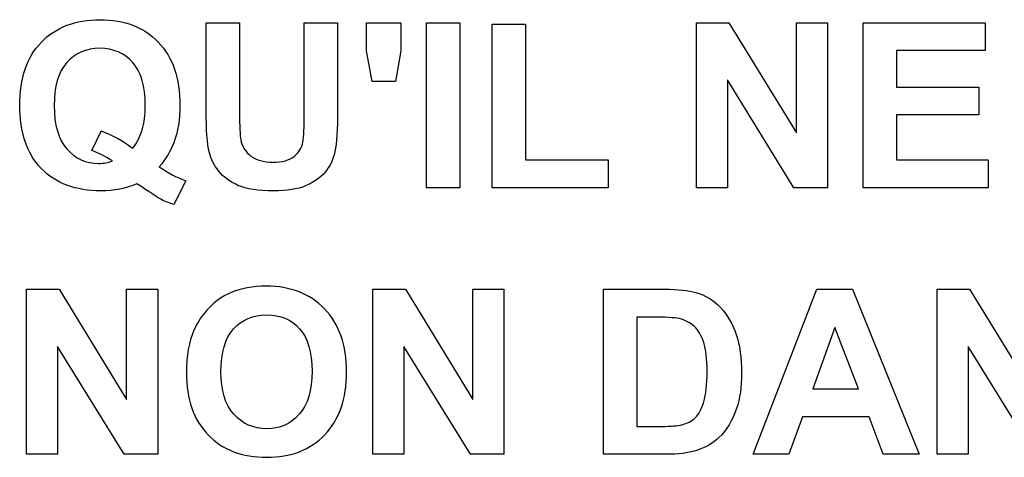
# Paper-space layout 'Layout1' of a CAD drawing. Header units: inches. Extents: x 0.4 to 10.7, y 0.8 to 8.1.
# Tile 13 of 22: x 5.866 to 6.106, y 4.167 to 4.273. Entities that reach past the tile are written whole.
import ezdxf

# ---------------------------------------------------------------- set-up
doc = ezdxf.new("R2010")
doc.units = ezdxf.units.IN
doc.header["$MEASUREMENT"] = 0
doc.layers.add('Default', color=7, linetype='Continuous')
doc.layers.add('SSS-TERMINAL_COV', color=7, linetype='Continuous')

# ---------------------------------------------------------------- blocks, each defined once
blk = doc.blocks.new('SE')
at = {"layer": 'SSS-TERMINAL_COV', "color": 7, "linetype": 'Continuous'}
for p, q in [((5.911603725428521, 4.272360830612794), (5.919705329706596, 4.272360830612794)), ((5.935453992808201, 4.272360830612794), (5.943555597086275, 4.272360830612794)), ((5.950560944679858, 4.265542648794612), (5.950560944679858, 4.272360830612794)), ((5.950560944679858, 4.272360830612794), (5.958929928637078, 4.272360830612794)), ((5.958929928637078, 4.272360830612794), (5.958929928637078, 4.265542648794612)), ((5.965159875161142, 4.232173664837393), (5.965159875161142, 4.272360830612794)), ((5.965159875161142, 4.272360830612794), (5.973288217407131, 4.272360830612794)), ((5.973288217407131, 4.272360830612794), (5.973288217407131, 4.232173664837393)), ((5.981202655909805, 4.232173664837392), (5.981202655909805, 4.271986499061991)), ((5.981202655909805, 4.271986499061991), (5.98930426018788, 4.271986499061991)), ((5.98930426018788, 4.271986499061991), (5.98930426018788, 4.238965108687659)), ((6.030828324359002, 4.232173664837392), (6.030828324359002, 4.272360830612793)), ((6.030828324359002, 4.272360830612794), (6.038716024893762, 4.272360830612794)), ((6.038716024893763, 4.272360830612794), (6.055159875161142, 4.245542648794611)), ((6.055159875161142, 4.245542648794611), (6.055159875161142, 4.272360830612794)), ((6.055159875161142, 4.272360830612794), (6.062699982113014, 4.272360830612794)), ((6.062699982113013, 4.272360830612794), (6.062699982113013, 4.232173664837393)), ((6.071389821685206, 4.232173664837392), (6.071389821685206, 4.272360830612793)), ((6.071389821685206, 4.272360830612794), (6.101095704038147, 4.272360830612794)), ((6.101095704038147, 4.272360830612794), (6.101095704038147, 4.265569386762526)), ((5.952004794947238, 4.258029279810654), (5.950560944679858, 4.265542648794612)), ((5.958929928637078, 4.265542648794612), (5.957673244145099, 4.258029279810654)), ((6.101095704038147, 4.265569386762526), (6.079491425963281, 4.265569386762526)), ((6.079491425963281, 4.265569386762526), (6.079491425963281, 4.256692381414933)), ((5.957673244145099, 4.258029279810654), (5.952004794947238, 4.258029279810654)), ((6.038368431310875, 4.25843034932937), (6.038368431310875, 4.232173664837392)), ((6.05454490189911, 4.232173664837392), (6.038368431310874, 4.25843034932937)), ((6.079491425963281, 4.256692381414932), (6.099571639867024, 4.256692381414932)), ((6.099571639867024, 4.256692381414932), (6.099571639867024, 4.249900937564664)), ((6.099571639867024, 4.249900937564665), (6.079491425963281, 4.249900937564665)), ((6.079491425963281, 4.249900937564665), (6.079491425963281, 4.23896510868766)), ((5.883769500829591, 4.241237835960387), (5.886042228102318, 4.245943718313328)), ((5.98930426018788, 4.23896510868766), (6.009411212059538, 4.23896510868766)), ((6.009411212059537, 4.23896510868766), (6.009411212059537, 4.232173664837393)), ((6.079491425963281, 4.23896510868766), (6.101844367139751, 4.23896510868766)), ((6.101844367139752, 4.23896510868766), (6.101844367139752, 4.232173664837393)), ((5.906683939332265, 4.233884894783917), (5.903689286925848, 4.228136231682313)), ((5.973288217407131, 4.232173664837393), (5.965159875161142, 4.232173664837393)), ((6.009411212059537, 4.232173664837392), (5.981202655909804, 4.232173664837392)), ((6.038368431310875, 4.232173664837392), (6.030828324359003, 4.232173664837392)), ((6.062699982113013, 4.232173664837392), (6.05454490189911, 4.232173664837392)), ((6.101844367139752, 4.232173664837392), (6.071389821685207, 4.232173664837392)), ((5.867913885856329, 4.16728061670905), (5.867913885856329, 4.207467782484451)), ((5.867913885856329, 4.207467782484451), (5.875828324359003, 4.207467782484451)), ((5.875828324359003, 4.207467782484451), (5.892245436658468, 4.180649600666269)), ((5.892245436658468, 4.180649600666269), (5.892245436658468, 4.207467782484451)), ((5.892245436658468, 4.207467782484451), (5.899812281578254, 4.207467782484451)), ((5.899812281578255, 4.207467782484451), (5.899812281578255, 4.16728061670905)), ((5.95213848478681, 4.16728061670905), (5.95213848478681, 4.207467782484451)), ((5.95213848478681, 4.207467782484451), (5.960052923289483, 4.207467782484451)), ((5.960052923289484, 4.207467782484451), (5.976496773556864, 4.180649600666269)), ((5.976496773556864, 4.180649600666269), (5.976496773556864, 4.207467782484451)), ((5.976496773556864, 4.207467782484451), (5.984036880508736, 4.207467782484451)), ((5.984036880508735, 4.207467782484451), (5.984036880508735, 4.16728061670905)), ((6.008261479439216, 4.16728061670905), (6.008261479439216, 4.207467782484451)), ((6.044678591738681, 4.16728061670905), (6.060133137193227, 4.207467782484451)), ((6.060133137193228, 4.207467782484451), (6.068796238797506, 4.207467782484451)), ((6.068796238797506, 4.207467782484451), (6.085052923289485, 4.16728061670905)), ((6.089384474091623, 4.16728061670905), (6.089384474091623, 4.207467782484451)), ((6.089384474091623, 4.207467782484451), (6.097298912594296, 4.207467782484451)), ((6.097298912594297, 4.207467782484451), (6.113716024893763, 4.180649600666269)), ((6.016389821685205, 4.200676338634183), (6.016389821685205, 4.174072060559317)), ((6.064544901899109, 4.198136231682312), (6.059143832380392, 4.183216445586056)), ((6.070240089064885, 4.183216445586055), (6.06454490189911, 4.198136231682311)), ((5.8754539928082, 4.193537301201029), (5.8754539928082, 4.16728061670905)), ((5.89165720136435, 4.16728061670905), (5.8754539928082, 4.193537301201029)), ((5.959705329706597, 4.193537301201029), (5.959705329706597, 4.16728061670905)), ((5.975881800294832, 4.16728061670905), (5.959705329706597, 4.193537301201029)), ((6.096951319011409, 4.193537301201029), (6.096951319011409, 4.16728061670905)), ((6.113127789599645, 4.16728061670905), (6.096951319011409, 4.193537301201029)), ((6.059143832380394, 4.183216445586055), (6.070240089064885, 4.183216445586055)), ((6.056683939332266, 4.176425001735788), (6.053368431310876, 4.167280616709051)), ((6.072833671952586, 4.176425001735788), (6.056683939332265, 4.176425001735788)), ((6.076309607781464, 4.16728061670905), (6.072833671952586, 4.176425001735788)), ((5.8754539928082, 4.16728061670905), (5.867913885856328, 4.16728061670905)), ((5.899812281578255, 4.16728061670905), (5.891657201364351, 4.16728061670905)), ((5.959705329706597, 4.16728061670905), (5.95213848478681, 4.16728061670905)), ((5.984036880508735, 4.16728061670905), (5.975881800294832, 4.16728061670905)), ((6.053368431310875, 4.16728061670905), (6.044678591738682, 4.16728061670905)), ((6.085052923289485, 4.16728061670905), (6.076309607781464, 4.16728061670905)), ((6.096951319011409, 4.16728061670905), (6.089384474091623, 4.16728061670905))]:
    blk.add_line(p, q, dxfattribs=at)
for centre, radius, start, end in [((5.876494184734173, 4.219343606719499), 0.02826183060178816, 52.52455366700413, 70.25452700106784), ((5.875257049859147, 4.218290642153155), 0.02447520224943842, 56.48966393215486, 69.64724866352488), ((5.915349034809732, 4.258378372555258), 0.02598103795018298, 234.2961564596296, 250.5176696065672)]:
    blk.add_arc(centre, radius, start, end, dxfattribs=at)
for points, knots in [([(5.894732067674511, 4.233162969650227), (5.892085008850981, 4.231986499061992), (5.889170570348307, 4.231425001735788), (5.879812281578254, 4.231425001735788), (5.874972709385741, 4.23324318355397), (5.871470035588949, 4.236879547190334), (5.867954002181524, 4.240529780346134), (5.866229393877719, 4.245649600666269), (5.866229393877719, 4.258831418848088), (5.867967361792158, 4.26396510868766), (5.871496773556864, 4.267628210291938), (5.87499995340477, 4.271264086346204), (5.879758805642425, 4.273109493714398), (5.891737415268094, 4.273109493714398), (5.896443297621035, 4.271291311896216), (5.899945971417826, 4.267628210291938), (5.903435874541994, 4.263978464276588), (5.905186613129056, 4.258858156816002), (5.905186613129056, 4.248804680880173), (5.904705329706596, 4.245756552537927), (5.903716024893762, 4.243136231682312), (5.902954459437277, 4.241119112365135), (5.901817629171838, 4.239152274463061), (5.900186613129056, 4.23728061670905)], [0, 0, 0, 0, 0.06923520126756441, 0.06923520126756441, 0.2036329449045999, 0.2036329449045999, 0.2036329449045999, 0.3405489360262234, 0.3405489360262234, 0.4758086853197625, 0.4758086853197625, 0.4758086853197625, 0.6044921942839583, 0.6044921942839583, 0.7320318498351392, 0.7320318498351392, 0.7320318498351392, 0.8700665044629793, 0.8700665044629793, 0.9438727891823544, 0.9438727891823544, 0.9438727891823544, 1, 1, 1, 1]), ([(5.943555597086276, 4.272360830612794), (5.943555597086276, 4.265310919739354), (5.943555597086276, 4.258261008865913), (5.943555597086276, 4.251211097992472), (5.943555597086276, 4.246371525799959), (5.94334169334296, 4.242975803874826), (5.942486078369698, 4.23896510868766), (5.94165720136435, 4.23728061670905), (5.93930426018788, 4.234553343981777), (5.937726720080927, 4.233457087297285), (5.935774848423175, 4.232628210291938), (5.933809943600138, 4.231793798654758), (5.931229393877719, 4.231425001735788), (5.924224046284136, 4.231425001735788), (5.921336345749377, 4.231879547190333), (5.919330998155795, 4.23276190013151), (5.917370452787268, 4.233624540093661), (5.915801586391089, 4.234793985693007), (5.913502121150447, 4.237628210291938), (5.912753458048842, 4.239125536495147), (5.91237912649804, 4.240676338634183), (5.911825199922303, 4.242971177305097), (5.911603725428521, 4.246371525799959), (5.911603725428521, 4.250890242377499), (5.911603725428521, 4.258047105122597), (5.911603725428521, 4.265203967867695), (5.911603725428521, 4.272360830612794)], [0, 0, 0, 0, 0.2067647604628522, 0.2067647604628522, 0.2067647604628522, 0.2775985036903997, 0.2775985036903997, 0.3484322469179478, 0.3484322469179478, 0.4192659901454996, 0.4192659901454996, 0.4192659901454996, 0.4936305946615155, 0.4936305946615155, 0.5829931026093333, 0.5829931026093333, 0.5829931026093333, 0.6363751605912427, 0.6363751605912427, 0.6897572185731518, 0.6897572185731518, 0.6897572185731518, 0.7900902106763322, 0.7900902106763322, 0.7900902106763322, 1, 1, 1, 1]), ([(5.919705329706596, 4.272360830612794), (5.919705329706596, 4.265097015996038), (5.919705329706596, 4.257833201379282), (5.919705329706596, 4.250569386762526), (5.919705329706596, 4.247120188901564), (5.919812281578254, 4.244874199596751), (5.919999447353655, 4.243858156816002), (5.920306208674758, 4.242192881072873), (5.92117591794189, 4.240890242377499), (5.922486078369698, 4.239900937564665), (5.923792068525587, 4.238914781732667), (5.925560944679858, 4.238403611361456), (5.930106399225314, 4.238403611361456), (5.931817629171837, 4.238858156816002), (5.932994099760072, 4.239820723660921), (5.934157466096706, 4.24077256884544), (5.934865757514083, 4.241906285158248), (5.935106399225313, 4.243269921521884), (5.935351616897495, 4.244659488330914), (5.935453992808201, 4.246933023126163), (5.935453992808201, 4.250114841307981), (5.935453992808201, 4.257530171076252), (5.935453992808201, 4.264945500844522), (5.935453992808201, 4.272360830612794)], [0, 0, 0, 0, 0.2806192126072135, 0.2806192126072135, 0.2806192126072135, 0.3672007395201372, 0.3672007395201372, 0.3672007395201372, 0.428866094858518, 0.428866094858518, 0.428866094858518, 0.4995517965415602, 0.4995517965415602, 0.571920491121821, 0.571920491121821, 0.571920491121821, 0.6251798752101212, 0.6251798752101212, 0.6251798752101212, 0.7135252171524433, 0.7135252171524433, 0.7135252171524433, 1, 1, 1, 1]), ([(5.893689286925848, 4.241772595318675), (5.894705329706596, 4.24300254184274), (5.895480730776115, 4.244499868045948), (5.896015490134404, 4.246237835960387), (5.896547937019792, 4.247968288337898), (5.896790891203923, 4.249981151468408), (5.896790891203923, 4.256879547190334), (5.895774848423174, 4.260382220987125), (5.893716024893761, 4.262681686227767), (5.891669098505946, 4.264967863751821), (5.889010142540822, 4.266130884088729), (5.882405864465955, 4.266130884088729), (5.879758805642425, 4.264954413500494), (5.877699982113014, 4.262654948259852), (5.875627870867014, 4.260340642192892), (5.874625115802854, 4.256852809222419), (5.874625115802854, 4.247494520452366), (5.875641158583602, 4.24396510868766), (5.877699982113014, 4.241638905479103), (5.879772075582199, 4.239297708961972), (5.882325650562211, 4.238109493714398), (5.886630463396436, 4.238109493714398), (5.887726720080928, 4.238323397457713), (5.888769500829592, 4.238697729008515)], [0, 0, 0, 0, 0.06770110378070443, 0.06770110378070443, 0.06770110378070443, 0.1425233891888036, 0.1425233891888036, 0.2975124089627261, 0.2975124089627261, 0.2975124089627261, 0.4173613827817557, 0.4173613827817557, 0.5381847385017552, 0.5381847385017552, 0.5381847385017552, 0.6859889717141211, 0.6859889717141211, 0.8372106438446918, 0.8372106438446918, 0.8372106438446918, 0.9565220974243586, 0.9565220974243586, 1, 1, 1, 1]), ([(5.906790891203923, 4.187120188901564), (5.906790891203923, 4.191237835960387), (5.907405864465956, 4.194687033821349), (5.908609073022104, 4.197467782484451), (5.909502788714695, 4.199533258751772), (5.910774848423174, 4.201344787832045), (5.913929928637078, 4.204606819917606), (5.915667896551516, 4.205836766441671), (5.917539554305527, 4.20661216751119), (5.920062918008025, 4.207657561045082), (5.922940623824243, 4.208216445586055), (5.932111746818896, 4.208216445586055), (5.936871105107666, 4.206371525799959), (5.940400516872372, 4.202681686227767), (5.943942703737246, 4.198978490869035), (5.94574811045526, 4.193884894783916), (5.94574811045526, 4.180810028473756), (5.943983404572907, 4.175703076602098), (5.940453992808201, 4.17203997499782), (5.936911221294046, 4.168363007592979), (5.932218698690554, 4.166531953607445), (5.920347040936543, 4.166531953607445), (5.915587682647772, 4.168350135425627), (5.912058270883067, 4.172013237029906), (5.908541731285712, 4.175662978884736), (5.906790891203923, 4.180703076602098), (5.906790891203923, 4.187120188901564)], [0, 0, 0, 0, 0.08185807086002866, 0.08185807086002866, 0.08185807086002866, 0.1324505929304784, 0.1324505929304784, 0.1830431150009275, 0.1830431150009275, 0.1830431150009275, 0.2506211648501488, 0.2506211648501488, 0.3730371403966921, 0.3730371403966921, 0.3730371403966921, 0.5025632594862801, 0.5025632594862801, 0.6305097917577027, 0.6305097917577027, 0.6305097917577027, 0.7512029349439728, 0.7512029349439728, 0.8729883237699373, 0.8729883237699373, 0.8729883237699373, 1, 1, 1, 1]), ([(6.008261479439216, 4.207467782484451), (6.013190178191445, 4.207467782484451), (6.018118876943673, 4.207467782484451), (6.023047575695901, 4.207467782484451), (6.026389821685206, 4.207467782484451), (6.028929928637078, 4.207200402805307), (6.030667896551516, 4.206692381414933), (6.033022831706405, 4.206004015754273), (6.035052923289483, 4.204767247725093), (6.036710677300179, 4.20300254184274), (6.038394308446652, 4.201210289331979), (6.039678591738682, 4.199045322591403), (6.040534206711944, 4.196478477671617), (6.041392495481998, 4.193903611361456), (6.041844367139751, 4.190756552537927), (6.041844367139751, 4.183670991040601), (6.041443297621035, 4.18083676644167), (6.040614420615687, 4.178430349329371), (6.039612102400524, 4.175520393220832), (6.038181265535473, 4.173136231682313), (6.036336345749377, 4.171344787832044), (6.034925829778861, 4.169975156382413), (6.033047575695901, 4.168884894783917), (6.030641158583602, 4.168136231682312), (6.028872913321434, 4.167586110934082), (6.026470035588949, 4.16728061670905), (6.023502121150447, 4.16728061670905), (6.018421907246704, 4.16728061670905), (6.01334169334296, 4.16728061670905), (6.008261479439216, 4.16728061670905)], [0, 0, 0, 0, 0.1590405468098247, 0.1590405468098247, 0.1590405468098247, 0.2416756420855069, 0.2416756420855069, 0.2416756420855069, 0.3187590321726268, 0.3187590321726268, 0.3187590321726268, 0.4007441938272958, 0.4007441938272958, 0.4007441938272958, 0.505510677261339, 0.505510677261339, 0.5976457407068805, 0.5976457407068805, 0.5976457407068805, 0.6874948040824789, 0.6874948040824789, 0.6874948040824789, 0.7584588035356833, 0.7584588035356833, 0.7584588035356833, 0.836077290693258, 0.836077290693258, 0.836077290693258, 1, 1, 1, 1]), ([(5.915186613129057, 4.187387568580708), (5.915186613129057, 4.182842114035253), (5.916229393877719, 4.179392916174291), (5.918314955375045, 4.17703997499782), (5.920412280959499, 4.174673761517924), (5.923074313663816, 4.173510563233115), (5.929518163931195, 4.173510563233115), (5.932165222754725, 4.174660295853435), (5.934250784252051, 4.177013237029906), (5.936311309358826, 4.179337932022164), (5.937352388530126, 4.182842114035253), (5.937352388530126, 4.192120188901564), (5.936336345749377, 4.195569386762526), (5.934330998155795, 4.197842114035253), (5.932327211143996, 4.200113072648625), (5.929625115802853, 4.201237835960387), (5.922967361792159, 4.201237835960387), (5.920266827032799, 4.200088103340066), (5.916202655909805, 4.195489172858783), (5.915186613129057, 4.192039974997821), (5.915186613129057, 4.187387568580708)], [0, 0, 0, 0, 0.1375086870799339, 0.1375086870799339, 0.1375086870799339, 0.2498993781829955, 0.2498993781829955, 0.361361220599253, 0.361361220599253, 0.361361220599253, 0.5005826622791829, 0.5005826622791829, 0.6374174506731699, 0.6374174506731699, 0.6374174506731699, 0.7576319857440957, 0.7576319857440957, 0.878815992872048, 0.878815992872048, 1, 1, 1, 1]), ([(6.016389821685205, 4.174072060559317), (6.018395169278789, 4.174072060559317), (6.020400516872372, 4.174072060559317), (6.022405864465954, 4.174072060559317), (6.024651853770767, 4.174072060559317), (6.026282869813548, 4.174205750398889), (6.027272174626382, 4.174473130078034), (6.028567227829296, 4.1748231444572), (6.029678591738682, 4.175328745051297), (6.030534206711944, 4.176130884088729), (6.031376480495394, 4.176920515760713), (6.032085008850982, 4.178189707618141), (6.032646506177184, 4.180007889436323), (6.033198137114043, 4.181794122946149), (6.033448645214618, 4.184259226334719), (6.033448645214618, 4.190462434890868), (6.033181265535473, 4.192842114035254), (6.032646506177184, 4.194499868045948), (6.03210922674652, 4.196165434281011), (6.031336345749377, 4.197467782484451), (6.030347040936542, 4.198403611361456), (6.029385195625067, 4.199313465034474), (6.028127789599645, 4.199954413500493), (6.026630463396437, 4.200302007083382), (6.025511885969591, 4.200561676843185), (6.02328821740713, 4.200676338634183), (6.019999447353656, 4.200676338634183), (6.018796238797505, 4.200676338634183), (6.017593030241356, 4.200676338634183), (6.016389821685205, 4.200676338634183)], [0, 0, 0, 0, 0.1140186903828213, 0.1140186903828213, 0.1140186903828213, 0.2067775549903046, 0.2067775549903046, 0.2067775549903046, 0.2768333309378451, 0.2768333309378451, 0.2768333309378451, 0.361409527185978, 0.361409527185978, 0.361409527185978, 0.5000659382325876, 0.5000659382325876, 0.6387223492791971, 0.6387223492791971, 0.6387223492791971, 0.7254953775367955, 0.7254953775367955, 0.7254953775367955, 0.8055302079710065, 0.8055302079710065, 0.8055302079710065, 0.9315811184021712, 0.9315811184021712, 0.9315811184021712, 1, 1, 1, 1])]:
    blk.add_open_spline(points, degree=3, knots=knots, dxfattribs=at)
for points in [[(5.900106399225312, 4.229606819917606), (5.899903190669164, 4.229737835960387), (5.898074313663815, 4.230916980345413), (5.894732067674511, 4.233162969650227)], [(5.903689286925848, 4.228136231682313), (5.902486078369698, 4.2284838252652), (5.901282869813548, 4.228965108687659), (5.900106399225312, 4.229606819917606)]]:
    blk.add_open_spline(points, degree=3, dxfattribs=at)

psp = doc.layouts.get("Layout1")

# ---------------------------------------------------------------- block references
at = {"layer": 'Default'}
psp.add_blockref('SE', (0, 0), dxfattribs=at)

doc.saveas('drawing.dxf')
